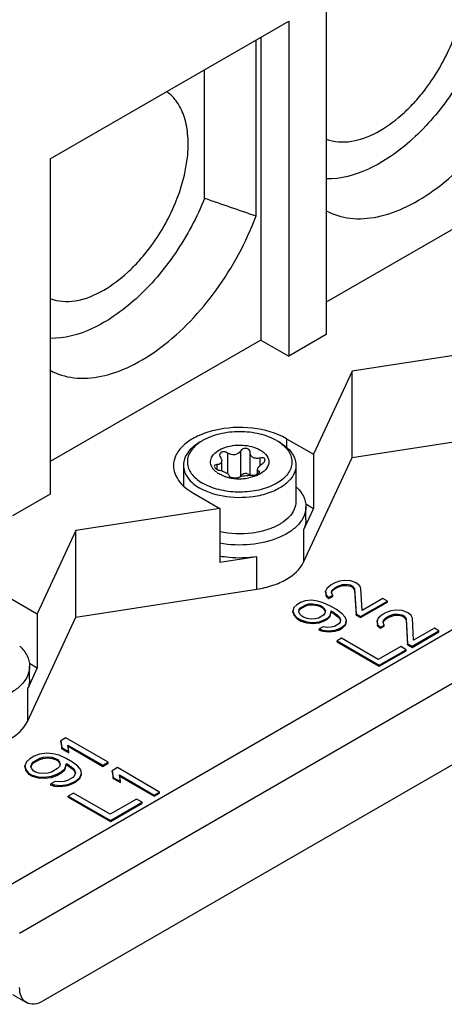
# Model space of a CAD drawing. Header units: inches. Extents: x 0 to 117, y 0 to 83.
# Tile 43 of 77: x 102.78 to 104.04, y 21.39 to 24.31. Entities that reach past the tile are written whole.
import ezdxf

# ---------------------------------------------------------------- set-up
doc = ezdxf.new("R2010")
doc.units = ezdxf.units.IN
doc.header["$LTSCALE"] = 6.431102
doc.header["$MEASUREMENT"] = 0
doc.layers.get('0').update_dxf_attribs({"linetype": 'CONTINUOUS'})
doc.layers.add('02___PRT_ALL_AXES', color=7, linetype='CONTINUOUS')

msp = doc.modelspace()

# ---------------------------------------------------------------- linework, layer by layer
at = {"color": 7, "linetype": 'CONTINUOUS'}
for p, q in [((102.7072, 21.7171), (111.894, 27.0211)), ((111.9636, 26.9005), (102.7768, 21.5965)), ((111.894, 26.6192), (102.8464, 21.3956)), ((103.6885, 24.3731), (103.6885, 23.3766)), ((102.8672, 23.899), (103.5771, 24.3088)), ((103.5771, 24.3088), (103.5771, 23.3123)), ((103.4797, 23.7293), (103.4797, 24.2526)), ((103.4936, 24.2606), (103.4936, 23.3605)), ((103.3266, 23.7823), (103.3266, 24.1642)), ((102.8672, 23.899), (102.8672, 22.9024)), ((104.3149, 23.8347), (103.6885, 23.473)), ((103.4936, 23.3605), (102.8672, 22.9989)), ((103.4936, 23.3605), (103.5771, 23.3123)), ((103.6885, 23.3766), (103.5771, 23.3123)), ((104.1934, 23.3342), (103.7653, 23.268)), ((103.7653, 23.268), (103.6505, 23.0208)), ((103.7653, 23.0108), (103.7653, 23.268)), ((103.5702, 23.0672), (103.6505, 23.0208)), ((103.7653, 23.0108), (104.3032, 23.094)), ((103.6211, 22.7002), (103.7653, 23.0108)), ((103.6505, 23.0208), (103.6505, 22.8601)), ((102.8672, 22.9024), (102.7559, 22.8382)), ((103.2918, 22.9065), (103.3721, 22.8601)), ((103.6278, 22.8261), (103.6278, 22.8648)), ((103.3721, 22.8601), (102.944, 22.7938)), ((103.3721, 22.8601), (103.3721, 22.6993)), ((102.944, 22.7938), (102.8293, 22.5467)), ((102.944, 22.5367), (102.944, 22.7938)), ((103.7027, 22.6326), (103.6898, 22.6221)), ((103.7116, 22.6377), (103.7027, 22.6326)), ((103.7276, 22.6439), (103.7116, 22.6377)), ((103.7138, 22.6236), (103.7227, 22.6287)), ((103.7227, 22.6287), (103.7365, 22.6336)), ((103.7227, 22.6255), (103.7365, 22.6304)), ((103.7227, 22.6255), (103.7227, 22.6287)), ((103.7418, 22.6459), (103.7276, 22.6439)), ((103.7365, 22.6336), (103.7484, 22.6344)), ((103.7365, 22.6304), (103.7365, 22.6336)), ((103.7365, 22.6304), (103.7484, 22.6312)), ((103.7613, 22.6449), (103.7418, 22.6459)), ((103.7484, 22.6344), (103.7609, 22.6323)), ((103.7484, 22.6312), (103.7484, 22.6344)), ((103.7484, 22.6312), (103.7609, 22.6291)), ((103.7609, 22.6323), (103.7662, 22.6292)), ((103.7609, 22.6291), (103.7609, 22.6323)), ((103.7609, 22.6291), (103.7662, 22.626)), ((103.7742, 22.64), (103.7613, 22.6449)), ((103.7662, 22.6292), (103.7724, 22.6205)), ((103.7662, 22.626), (103.7662, 22.6292)), ((103.7795, 22.6369), (103.7742, 22.64)), ((103.788, 22.6295), (103.7795, 22.6369)), ((103.7915, 22.6223), (103.788, 22.6295)), ((102.944, 22.5367), (103.4819, 22.6199)), ((103.6898, 22.6221), (103.6863, 22.6139)), ((103.6863, 22.6139), (103.6881, 22.6026)), ((103.6863, 22.6107), (103.6863, 22.6139)), ((103.6863, 22.6107), (103.6881, 22.5994)), ((103.6881, 22.6026), (103.6965, 22.5952)), ((103.6881, 22.5994), (103.6881, 22.6026)), ((103.6881, 22.5994), (103.6965, 22.592)), ((103.6965, 22.5952), (103.7076, 22.6016)), ((103.6965, 22.592), (103.7076, 22.5984)), ((103.7041, 22.6088), (103.7054, 22.6157)), ((103.7076, 22.6016), (103.7041, 22.6088)), ((103.7047, 22.6086), (103.7054, 22.6125)), ((103.7054, 22.6157), (103.7138, 22.6236)), ((103.7054, 22.6125), (103.7138, 22.6204)), ((103.7076, 22.5984), (103.7076, 22.6016)), ((103.7138, 22.6204), (103.7227, 22.6255)), ((103.7138, 22.6204), (103.7138, 22.6236)), ((103.7662, 22.626), (103.7724, 22.6173)), ((103.7724, 22.6205), (103.7769, 22.5462)), ((103.7724, 22.6173), (103.7724, 22.6205)), ((103.7724, 22.6173), (103.7769, 22.543)), ((103.7947, 22.5564), (103.7915, 22.6223)), ((102.7489, 22.593), (102.8293, 22.5467)), ((103.6007, 22.5737), (103.5922, 22.5657)), ((103.6118, 22.5801), (103.6007, 22.5737)), ((103.6255, 22.585), (103.6118, 22.5801)), ((103.6118, 22.5647), (103.6273, 22.5737)), ((103.6118, 22.5615), (103.6273, 22.5705)), ((103.6446, 22.5867), (103.6255, 22.585)), ((103.6273, 22.5737), (103.6366, 22.576)), ((103.6273, 22.5705), (103.6273, 22.5737)), ((103.6273, 22.5705), (103.6366, 22.5728)), ((103.6366, 22.576), (103.6486, 22.5767)), ((103.6366, 22.5728), (103.6366, 22.576)), ((103.6366, 22.5728), (103.6486, 22.5735)), ((103.6619, 22.5844), (103.6446, 22.5867)), ((103.6486, 22.5767), (103.661, 22.5747)), ((103.6486, 22.5735), (103.6486, 22.5767)), ((103.6486, 22.5735), (103.661, 22.5715)), ((103.661, 22.5747), (103.6713, 22.5714)), ((103.661, 22.5715), (103.661, 22.5747)), ((103.661, 22.5715), (103.6713, 22.5681)), ((103.6797, 22.5793), (103.6619, 22.5844)), ((103.6713, 22.5714), (103.6766, 22.5683)), ((103.6713, 22.5681), (103.6713, 22.5714)), ((103.7006, 22.5698), (103.6797, 22.5793)), ((103.6965, 22.592), (103.6965, 22.5952)), ((103.7192, 22.559), (103.7006, 22.5698)), ((103.7903, 22.5385), (103.8701, 22.5846)), ((103.7903, 22.5353), (103.8701, 22.5814)), ((103.8568, 22.5923), (103.7947, 22.5564)), ((103.8701, 22.5846), (103.8568, 22.5923)), ((103.8701, 22.5814), (103.8701, 22.5846)), ((102.8293, 22.5467), (102.8293, 22.3859)), ((103.5922, 22.5657), (103.5891, 22.5547)), ((103.5891, 22.5547), (103.5932, 22.5447)), ((103.5891, 22.5515), (103.5891, 22.5547)), ((103.5891, 22.5515), (103.5932, 22.5415)), ((103.5932, 22.5447), (103.602, 22.5345)), ((103.5932, 22.5415), (103.5932, 22.5447)), ((103.5932, 22.5415), (103.602, 22.5313)), ((103.6065, 22.5524), (103.6078, 22.5593)), ((103.61, 22.5452), (103.6065, 22.5524)), ((103.6071, 22.5523), (103.6078, 22.5561)), ((103.6078, 22.5593), (103.6118, 22.5647)), ((103.6078, 22.5561), (103.6118, 22.5615)), ((103.6158, 22.5393), (103.61, 22.5452)), ((103.6118, 22.5615), (103.6118, 22.5647)), ((103.6211, 22.5363), (103.6158, 22.5393)), ((103.6806, 22.5429), (103.6651, 22.5339)), ((103.6713, 22.5681), (103.6766, 22.5651)), ((103.6766, 22.5683), (103.6824, 22.5624)), ((103.6766, 22.5651), (103.6766, 22.5683)), ((103.6766, 22.5651), (103.6824, 22.5592)), ((103.6846, 22.5483), (103.6806, 22.5429)), ((103.6824, 22.5624), (103.6859, 22.5552)), ((103.6824, 22.5592), (103.6824, 22.5624)), ((103.6824, 22.5592), (103.6855, 22.5529)), ((103.6859, 22.5552), (103.6846, 22.5483)), ((103.6917, 22.5339), (103.7001, 22.5419)), ((103.7001, 22.5419), (103.7028, 22.5557)), ((103.7001, 22.5387), (103.7028, 22.5525)), ((103.7001, 22.5387), (103.7001, 22.5419)), ((103.7028, 22.5557), (103.7081, 22.5526)), ((103.7028, 22.5525), (103.7028, 22.5557)), ((103.7028, 22.5525), (103.7081, 22.5494)), ((103.7081, 22.5526), (103.7219, 22.5421)), ((103.7081, 22.5494), (103.7081, 22.5526)), ((103.7081, 22.5494), (103.7219, 22.5389)), ((103.7357, 22.547), (103.7192, 22.559)), ((103.7219, 22.5421), (103.7277, 22.5362)), ((103.7219, 22.5389), (103.7219, 22.5421)), ((103.7445, 22.5367), (103.7357, 22.547)), ((103.7769, 22.5462), (103.7903, 22.5385)), ((103.7769, 22.543), (103.7769, 22.5462)), ((103.7769, 22.543), (103.7903, 22.5353)), ((103.8558, 22.5442), (103.843, 22.5337)), ((103.8647, 22.5493), (103.8558, 22.5442)), ((103.8807, 22.5555), (103.8647, 22.5493)), ((103.8669, 22.5352), (103.8758, 22.5403)), ((103.8758, 22.5403), (103.8896, 22.5452)), ((103.8758, 22.5371), (103.8896, 22.542)), ((103.8758, 22.5371), (103.8758, 22.5403)), ((103.8949, 22.5575), (103.8807, 22.5555)), ((103.8896, 22.5452), (103.9016, 22.546)), ((103.8896, 22.542), (103.8896, 22.5452)), ((103.8896, 22.542), (103.9016, 22.5428)), ((103.9144, 22.5565), (103.8949, 22.5575)), ((103.9016, 22.546), (103.914, 22.5439)), ((103.9016, 22.5428), (103.9016, 22.546)), ((103.9016, 22.5428), (103.914, 22.5407)), ((103.914, 22.5439), (103.9193, 22.5408)), ((103.914, 22.5407), (103.914, 22.5439)), ((103.914, 22.5407), (103.9193, 22.5376)), ((103.9273, 22.5516), (103.9144, 22.5565)), ((103.9193, 22.5408), (103.9255, 22.5321)), ((103.9193, 22.5376), (103.9193, 22.5408)), ((103.9326, 22.5485), (103.9273, 22.5516)), ((103.9411, 22.5411), (103.9326, 22.5485)), ((103.9446, 22.5339), (103.9411, 22.5411)), ((102.7999, 22.2261), (102.944, 22.5367)), ((103.602, 22.5345), (103.6127, 22.5283)), ((103.602, 22.5313), (103.602, 22.5345)), ((103.602, 22.5313), (103.6127, 22.5251)), ((103.6127, 22.5283), (103.6305, 22.5232)), ((103.6127, 22.5251), (103.6127, 22.5283)), ((103.6127, 22.5251), (103.6305, 22.52)), ((103.6313, 22.5329), (103.6211, 22.5363)), ((103.6305, 22.5232), (103.6478, 22.5209)), ((103.6305, 22.52), (103.6305, 22.5232)), ((103.6305, 22.52), (103.6478, 22.5177)), ((103.6438, 22.5309), (103.6313, 22.5329)), ((103.6558, 22.5316), (103.6438, 22.5309)), ((103.6478, 22.5209), (103.6669, 22.5227)), ((103.6478, 22.5177), (103.6478, 22.5209)), ((103.6478, 22.5177), (103.6669, 22.5194)), ((103.6651, 22.5339), (103.6558, 22.5316)), ((103.6669, 22.5227), (103.6806, 22.5275)), ((103.6669, 22.5194), (103.6806, 22.5243)), ((103.6669, 22.5194), (103.6669, 22.5227)), ((103.6806, 22.5275), (103.6917, 22.5339)), ((103.6806, 22.5243), (103.6917, 22.5307)), ((103.6806, 22.5243), (103.6806, 22.5275)), ((103.6917, 22.5307), (103.7001, 22.5387)), ((103.6917, 22.5307), (103.6917, 22.5339)), ((103.7259, 22.5167), (103.7126, 22.5091)), ((103.7219, 22.5389), (103.7277, 22.533)), ((103.7299, 22.5221), (103.7259, 22.5167)), ((103.7277, 22.5362), (103.7312, 22.529)), ((103.7277, 22.533), (103.7277, 22.5362)), ((103.7277, 22.533), (103.7308, 22.5267)), ((103.7312, 22.529), (103.7299, 22.5221)), ((103.737, 22.5078), (103.7455, 22.5157)), ((103.737, 22.5045), (103.7455, 22.5125)), ((103.7486, 22.5267), (103.7445, 22.5367)), ((103.7455, 22.5157), (103.7486, 22.5267)), ((103.7455, 22.5125), (103.7486, 22.5235)), ((103.7455, 22.5125), (103.7455, 22.5157)), ((103.7486, 22.5235), (103.7486, 22.5267)), ((103.7903, 22.5353), (103.7903, 22.5385)), ((103.843, 22.5337), (103.8394, 22.5255)), ((103.8394, 22.5255), (103.8412, 22.5142)), ((103.8394, 22.5223), (103.8394, 22.5255)), ((103.8394, 22.5223), (103.8412, 22.511)), ((103.8412, 22.5142), (103.8497, 22.5068)), ((103.8412, 22.511), (103.8412, 22.5142)), ((103.8412, 22.511), (103.8497, 22.5036)), ((103.8497, 22.5068), (103.8607, 22.5132)), ((103.8497, 22.5036), (103.8607, 22.51)), ((103.8572, 22.5204), (103.8585, 22.5273)), ((103.8607, 22.5132), (103.8572, 22.5204)), ((103.8578, 22.5203), (103.8585, 22.5241)), ((103.8585, 22.5273), (103.8669, 22.5352)), ((103.8585, 22.5241), (103.8669, 22.532)), ((103.8607, 22.51), (103.8607, 22.5132)), ((103.8669, 22.532), (103.8758, 22.5371)), ((103.8669, 22.532), (103.8669, 22.5352)), ((103.9193, 22.5376), (103.9255, 22.5289)), ((103.9255, 22.5321), (103.9301, 22.4578)), ((103.9255, 22.5289), (103.9255, 22.5321)), ((103.9255, 22.5289), (103.9301, 22.4546)), ((103.9478, 22.468), (103.9446, 22.5339)), ((103.6789, 22.508), (103.6678, 22.5016)), ((103.6678, 22.5016), (103.678, 22.4983)), ((103.6678, 22.4984), (103.6678, 22.5016)), ((103.6678, 22.4984), (103.678, 22.4951)), ((103.678, 22.4983), (103.6953, 22.496)), ((103.678, 22.4951), (103.678, 22.4983)), ((103.678, 22.4951), (103.6953, 22.4928)), ((103.6913, 22.506), (103.6789, 22.508)), ((103.7033, 22.5067), (103.6913, 22.506)), ((103.6953, 22.496), (103.7144, 22.4978)), ((103.6953, 22.4928), (103.6953, 22.496)), ((103.6953, 22.4928), (103.7144, 22.4946)), ((103.7126, 22.5091), (103.7033, 22.5067)), ((103.7144, 22.4978), (103.7282, 22.5026)), ((103.7144, 22.4946), (103.7282, 22.4994)), ((103.7144, 22.4946), (103.7144, 22.4978)), ((103.7282, 22.5026), (103.737, 22.5078)), ((103.7282, 22.4994), (103.737, 22.5045)), ((103.7282, 22.4994), (103.7282, 22.5026)), ((103.737, 22.5045), (103.737, 22.5078)), ((103.8497, 22.5036), (103.8497, 22.5068)), ((103.9434, 22.4501), (104.0233, 22.4962)), ((103.9434, 22.4469), (104.0233, 22.493)), ((104.0099, 22.5039), (103.9478, 22.468)), ((104.0233, 22.4962), (104.0099, 22.5039)), ((104.0233, 22.493), (104.0233, 22.4962)), ((103.7338, 22.4738), (103.7205, 22.4661)), ((103.7205, 22.4661), (103.8458, 22.3937)), ((103.7205, 22.4629), (103.7205, 22.4661)), ((103.7205, 22.4629), (103.8458, 22.3905)), ((103.8431, 22.4107), (103.7338, 22.4738)), ((103.9301, 22.4578), (103.9434, 22.4501)), ((103.9301, 22.4546), (103.9301, 22.4578)), ((103.9301, 22.4546), (103.9434, 22.4469)), ((103.9097, 22.4491), (103.8431, 22.4107)), ((103.8458, 22.3937), (103.9256, 22.4399)), ((103.8458, 22.3905), (103.9256, 22.4366)), ((103.9256, 22.4399), (103.9097, 22.4491)), ((103.9256, 22.4366), (103.9256, 22.4399)), ((103.9434, 22.4469), (103.9434, 22.4501)), ((103.8458, 22.3905), (103.8458, 22.3937)), ((102.8066, 22.352), (102.8066, 22.3906)), ((102.9146, 22.1776), (102.8989, 22.1685)), ((102.8989, 22.1685), (102.9019, 22.1487)), ((102.8989, 22.1653), (102.8989, 22.1685)), ((102.8989, 22.1653), (102.9019, 22.1455)), ((103.0398, 22.1052), (102.9146, 22.1776)), ((102.8363, 22.1293), (102.8206, 22.1233)), ((102.8574, 22.1322), (102.8363, 22.1293)), ((102.8759, 22.1306), (102.8574, 22.1322)), ((102.8944, 22.1259), (102.8759, 22.1306)), ((102.9019, 22.1487), (102.9232, 22.1364)), ((102.9019, 22.1455), (102.9019, 22.1487)), ((102.9019, 22.1455), (102.9232, 22.1332)), ((102.9202, 22.1562), (103.0242, 22.0962)), ((102.9232, 22.1364), (102.9202, 22.1562)), ((102.9208, 22.1527), (103.0242, 22.093)), ((102.9232, 22.1332), (102.9232, 22.1364)), ((102.7972, 22.1067), (102.7921, 22.0946)), ((102.8076, 22.1158), (102.7972, 22.1067)), ((102.8206, 22.1233), (102.8076, 22.1158)), ((102.8106, 22.0929), (102.8131, 22.1005)), ((102.8131, 22.1005), (102.8183, 22.1066)), ((102.8131, 22.0973), (102.8183, 22.1034)), ((102.8131, 22.0973), (102.8131, 22.1005)), ((102.8183, 22.1066), (102.8366, 22.1171)), ((102.8183, 22.1034), (102.8366, 22.1139)), ((102.8183, 22.1034), (102.8183, 22.1066)), ((102.8366, 22.1171), (102.847, 22.1201)), ((102.8366, 22.1139), (102.8366, 22.1171)), ((102.8366, 22.1139), (102.847, 22.1169)), ((102.847, 22.1201), (102.8602, 22.1216)), ((102.847, 22.1169), (102.847, 22.1201)), ((102.847, 22.1169), (102.8602, 22.1183)), ((102.8602, 22.1216), (102.8734, 22.12)), ((102.8602, 22.1183), (102.8602, 22.1216)), ((102.8602, 22.1183), (102.8734, 22.1167)), ((102.8734, 22.12), (102.884, 22.1168)), ((102.8734, 22.1167), (102.8734, 22.12)), ((102.8734, 22.1167), (102.884, 22.1136)), ((102.884, 22.1168), (102.8894, 22.1138)), ((102.884, 22.1136), (102.884, 22.1168)), ((102.884, 22.1136), (102.8894, 22.1106)), ((102.8894, 22.1138), (102.8947, 22.1076)), ((102.8894, 22.1106), (102.8894, 22.1138)), ((102.8894, 22.1106), (102.8947, 22.1044)), ((102.9157, 22.1167), (102.8944, 22.1259)), ((102.8947, 22.1076), (102.8975, 22.1)), ((102.8947, 22.1044), (102.8947, 22.1076)), ((102.8947, 22.1044), (102.897, 22.0983)), ((102.8975, 22.1), (102.895, 22.0924)), ((102.911, 22.0862), (102.916, 22.1014)), ((102.9343, 22.1059), (102.9157, 22.1167)), ((102.916, 22.1014), (102.9213, 22.0984)), ((102.916, 22.0982), (102.916, 22.1014)), ((102.9504, 22.0936), (102.9343, 22.1059)), ((103.0242, 22.0962), (103.0398, 22.1052)), ((103.0242, 22.093), (103.0398, 22.102)), ((103.0398, 22.102), (103.0398, 22.1052)), ((102.7921, 22.0946), (102.795, 22.0839)), ((102.7921, 22.0914), (102.7921, 22.0946)), ((102.7921, 22.0914), (102.795, 22.0807)), ((102.795, 22.0839), (102.8031, 22.0732)), ((102.795, 22.0807), (102.795, 22.0839)), ((102.795, 22.0807), (102.8031, 22.07)), ((102.8031, 22.0732), (102.8137, 22.067)), ((102.8031, 22.07), (102.8031, 22.0732)), ((102.8134, 22.0853), (102.8106, 22.0929)), ((102.8112, 22.0914), (102.8131, 22.0973)), ((102.8188, 22.0792), (102.8134, 22.0853)), ((102.8241, 22.0761), (102.8188, 22.0792)), ((102.8347, 22.073), (102.8241, 22.0761)), ((102.8479, 22.0714), (102.8347, 22.073)), ((102.8611, 22.0728), (102.8479, 22.0714)), ((102.8716, 22.0758), (102.8611, 22.0728)), ((102.8899, 22.0864), (102.8716, 22.0758)), ((102.8875, 22.0696), (102.9006, 22.0772)), ((102.8875, 22.0664), (102.9006, 22.0739)), ((102.895, 22.0924), (102.8899, 22.0864)), ((102.9006, 22.0772), (102.911, 22.0862)), ((102.9006, 22.0739), (102.911, 22.083)), ((102.9006, 22.0739), (102.9006, 22.0772)), ((102.911, 22.083), (102.916, 22.0982)), ((102.911, 22.083), (102.911, 22.0862)), ((102.916, 22.0982), (102.9213, 22.0951)), ((102.9213, 22.0984), (102.9347, 22.0876)), ((102.9213, 22.0951), (102.9213, 22.0984)), ((102.9213, 22.0951), (102.9347, 22.0844)), ((102.9347, 22.0876), (102.9401, 22.0815)), ((102.9347, 22.0844), (102.9347, 22.0876)), ((102.9347, 22.0844), (102.9401, 22.0783)), ((102.9401, 22.0815), (102.9428, 22.0739)), ((102.9401, 22.0783), (102.9401, 22.0815)), ((102.9401, 22.0783), (102.9423, 22.0722)), ((102.9428, 22.0739), (102.9403, 22.0663)), ((102.9585, 22.0829), (102.9504, 22.0936)), ((102.9563, 22.0601), (102.9613, 22.0722)), ((102.9613, 22.0722), (102.9585, 22.0829)), ((102.9613, 22.069), (102.9613, 22.0722)), ((103.0242, 22.093), (103.0242, 22.0962)), ((103.0677, 22.0892), (103.052, 22.0801)), ((103.052, 22.0801), (103.055, 22.0603)), ((103.052, 22.0769), (103.052, 22.0801)), ((103.052, 22.0769), (103.055, 22.0571)), ((103.193, 22.0168), (103.0677, 22.0892)), ((102.8031, 22.07), (102.8137, 22.0638)), ((102.8137, 22.067), (102.8323, 22.0623)), ((102.8137, 22.0638), (102.8137, 22.067)), ((102.8137, 22.0638), (102.8323, 22.0591)), ((102.8323, 22.0623), (102.8508, 22.0607)), ((102.8323, 22.0591), (102.8323, 22.0623)), ((102.8323, 22.0591), (102.8508, 22.0575)), ((102.8508, 22.0607), (102.8718, 22.0636)), ((102.8508, 22.0575), (102.8508, 22.0607)), ((102.8508, 22.0575), (102.8718, 22.0604)), ((102.8826, 22.0483), (102.8696, 22.0408)), ((102.8718, 22.0636), (102.8875, 22.0696)), ((102.8718, 22.0604), (102.8875, 22.0664)), ((102.8718, 22.0604), (102.8718, 22.0636)), ((102.8959, 22.0467), (102.8826, 22.0483)), ((102.8875, 22.0664), (102.8875, 22.0696)), ((102.909, 22.0482), (102.8959, 22.0467)), ((102.9195, 22.0512), (102.909, 22.0482)), ((102.9352, 22.0602), (102.9195, 22.0512)), ((102.9197, 22.039), (102.9355, 22.045)), ((102.9197, 22.0358), (102.9355, 22.0418)), ((102.9403, 22.0663), (102.9352, 22.0602)), ((102.9355, 22.045), (102.9459, 22.051)), ((102.9355, 22.0418), (102.9459, 22.0478)), ((102.9355, 22.0418), (102.9355, 22.045)), ((102.9459, 22.051), (102.9563, 22.0601)), ((102.9459, 22.0478), (102.9563, 22.0569)), ((102.9459, 22.0478), (102.9459, 22.051)), ((102.9563, 22.0569), (102.9613, 22.069)), ((102.9563, 22.0569), (102.9563, 22.0601)), ((103.055, 22.0603), (103.0763, 22.048)), ((103.055, 22.0571), (103.055, 22.0603)), ((103.055, 22.0571), (103.0763, 22.0448)), ((103.0734, 22.0678), (103.1773, 22.0078)), ((103.0763, 22.048), (103.0734, 22.0678)), ((103.0739, 22.0643), (103.1773, 22.0046)), ((103.0763, 22.0448), (103.0763, 22.048)), ((102.8696, 22.0408), (102.8802, 22.0377)), ((102.8696, 22.0376), (102.8696, 22.0408)), ((102.8696, 22.0376), (102.8802, 22.0345)), ((102.8802, 22.0377), (102.8987, 22.0361)), ((102.8802, 22.0345), (102.8802, 22.0377)), ((102.8802, 22.0345), (102.8987, 22.0328)), ((102.8987, 22.0361), (102.9197, 22.039)), ((102.8987, 22.0328), (102.8987, 22.0361)), ((102.8987, 22.0328), (102.9197, 22.0358)), ((102.9197, 22.0358), (102.9197, 22.039)), ((102.9372, 22.0138), (102.9215, 22.0048)), ((103.0465, 21.9507), (102.9372, 22.0138)), ((103.1773, 22.0078), (103.193, 22.0168)), ((103.1773, 22.0046), (103.193, 22.0136)), ((103.193, 22.0136), (103.193, 22.0168)), ((102.9215, 22.0048), (103.0468, 21.9325)), ((102.9215, 22.0016), (102.9215, 22.0048)), ((102.9215, 22.0016), (103.0468, 21.9292)), ((103.1248, 21.9959), (103.0465, 21.9507)), ((103.0468, 21.9325), (103.1408, 21.9867)), ((103.0468, 21.9292), (103.1408, 21.9835)), ((103.1408, 21.9867), (103.1248, 21.9959)), ((103.1408, 21.9835), (103.1408, 21.9867)), ((103.1773, 22.0046), (103.1773, 22.0078)), ((103.0468, 21.9292), (103.0468, 21.9325)), ((102.7554, 21.4149), (102.7972, 21.3908))]:
    msp.add_line(p, q, dxfattribs=at)
msp.add_arc((115.0734, 57.4651), 35.6724, 250.77389, 251.03414, dxfattribs=at)
for points, knots in [([(103.8486, 23.9833), (103.8741, 23.9981), (103.9107, 24.026), (103.9542, 24.0702), (104.007, 24.1345), (104.0646, 24.2349), (104.0977, 24.351), (104.1004, 24.4386), (104.0908, 24.4946), (104.0698, 24.5411), (104.0475, 24.5646), (104.0352, 24.5734)], [0, 0, 0, 0, 0.127633, 0.196658, 0.26807, 0.486543, 0.691565, 0.782387, 0.863318, 0.93491, 1, 1, 1, 1]), ([(104.1478, 24.2564), (104.1251, 24.1991), (104.0675, 24.0912), (103.9706, 23.9765), (103.8825, 23.906), (103.7999, 23.8579), (103.7314, 23.8386), (103.6884, 23.8395)], [0, 0, 0, 0, 0.284047, 0.559038, 0.685715, 0.802034, 1, 1, 1, 1]), ([(103.6885, 23.7447), (103.7102, 23.7329), (103.7613, 23.7177), (103.8451, 23.7239), (103.9332, 23.7561), (104.0564, 23.8338), (104.1932, 23.9805), (104.2716, 24.1252), (104.3009, 24.2034)], [0, 0, 0, 0, 0.088123, 0.18493, 0.295149, 0.419732, 0.701932, 1, 1, 1, 1]), ([(103.0273, 23.5092), (103.0529, 23.524), (103.0894, 23.5519), (103.133, 23.5961), (103.1858, 23.6603), (103.2433, 23.7607), (103.2764, 23.8769), (103.2792, 23.9644), (103.2696, 24.0204), (103.2486, 24.0669), (103.2263, 24.0905), (103.214, 24.0992)], [0, 0, 0, 0, 0.127633, 0.196658, 0.26807, 0.486543, 0.691565, 0.782387, 0.863318, 0.93491, 1, 1, 1, 1]), ([(103.6884, 23.9577), (103.7118, 23.9487), (103.7702, 23.9461), (103.8223, 23.9682), (103.8486, 23.9833)], [0, 0, 0, 0, 0.452865, 1, 1, 1, 1]), ([(103.3266, 23.7823), (103.3039, 23.725), (103.2463, 23.617), (103.1494, 23.5024), (103.0613, 23.4319), (102.9787, 23.3837), (102.9101, 23.3644), (102.8672, 23.3653)], [0, 0, 0, 0, 0.284047, 0.559038, 0.685715, 0.802034, 1, 1, 1, 1]), ([(102.8672, 23.2706), (102.8889, 23.2588), (102.94, 23.2435), (103.0239, 23.2497), (103.112, 23.2819), (103.2352, 23.3596), (103.372, 23.5063), (103.4503, 23.6511), (103.4797, 23.7293)], [0, 0, 0, 0, 0.088123, 0.18493, 0.295149, 0.419732, 0.701932, 1, 1, 1, 1]), ([(102.8672, 23.4836), (102.8906, 23.4746), (102.9489, 23.4719), (103.0011, 23.494), (103.0273, 23.5092)], [0, 0, 0, 0, 0.452865, 1, 1, 1, 1]), ([(103.5702, 23.0672), (103.5397, 23.0848), (103.4669, 23.1045), (103.3749, 23.0998), (103.3073, 23.0773), (103.2678, 23.0532), (103.241, 23.0228), (103.2341, 22.9982), (103.2341, 22.9868)], [0, 0, 0, 0, 0.269865, 0.561317, 0.695461, 0.81314, 0.912854, 1, 1, 1, 1]), ([(103.2341, 22.9868), (103.2341, 22.9793), (103.2369, 22.9637), (103.2535, 22.9332), (103.2755, 22.9159), (103.2918, 22.9065)], [0, 0, 0, 0, 0.218435, 0.452325, 1, 1, 1, 1]), ([(103.4819, 22.6199), (103.498, 22.6224), (103.5286, 22.6296), (103.5791, 22.6511), (103.611, 22.6785), (103.6211, 22.7002)], [0, 0, 0, 0, 0.295032, 0.564531, 1, 1, 1, 1]), ([(102.6607, 22.1457), (102.6768, 22.1482), (102.7073, 22.1554), (102.7579, 22.177), (102.7898, 22.2043), (102.7999, 22.2261)], [0, 0, 0, 0, 0.295032, 0.564531, 1, 1, 1, 1]), ([(102.7972, 21.3908), (102.7905, 21.3946), (102.7791, 21.409), (102.7768, 21.4264), (102.7768, 21.4358)], [0, 0, 0, 0, 0.449236, 1, 1, 1, 1]), ([(102.8464, 21.3956), (102.8382, 21.3909), (102.822, 21.3842), (102.8038, 21.3869), (102.7972, 21.3908)], [0, 0, 0, 0, 0.550762, 1, 1, 1, 1])]:
    msp.add_open_spline(points, degree=3, knots=knots, dxfattribs=at)
at = {"layer": '02___PRT_ALL_AXES', "color": 7, "linetype": 'CONTINUOUS'}
for p, q in [((103.5702, 23.0672), (103.5702, 23.042)), ((103.3951, 23.0245), (103.3951, 22.963)), ((103.4334, 23.0304), (103.4334, 22.9549)), ((103.4626, 23.0254), (103.4626, 23.0262)), ((103.4626, 22.9584), (103.4626, 23.0254)), ((103.4907, 23.0097), (103.4907, 22.987)), ((103.2637, 22.9884), (103.2637, 22.927)), ((103.3634, 22.99), (103.3634, 22.9762)), ((103.3777, 22.9713), (103.3777, 23.0012)), ((103.5983, 22.9884), (103.5983, 22.8807)), ((103.3993, 22.957), (103.3993, 22.9569)), ((103.4842, 22.9621), (103.4842, 22.9762)), ((103.4882, 22.9707), (103.4882, 22.9646)), ((103.6272, 22.8736), (103.6505, 22.8601)), ((103.6505, 22.8601), (103.6211, 22.7967)), ((103.6211, 22.7967), (103.6211, 22.7002)), ((103.4819, 22.7163), (103.3721, 22.6993)), ((103.4819, 22.6199), (103.4819, 22.7163)), ((102.8059, 22.3994), (102.8293, 22.3859)), ((102.8293, 22.3859), (102.7999, 22.3225)), ((102.7999, 22.3225), (102.7999, 22.2261))]:
    msp.add_line(p, q, dxfattribs=at)
for centre, radius, start, end in [((103.4735, 22.9443), 0.1353, 54.5791, 60.0705), ((103.4827, 22.9576), 0.1191, 51.5534, 54.527), ((103.4517, 23.0262), 0.0109, 19.009, 24.0194), ((103.4048, 23.0243), 0.0709, 233.4953, 236.9529), ((103.4086, 23.0302), 0.0779, 236.9462, 240.0222), ((103.3469, 22.8769), 0.0993, 75.0812, 75.7869), ((103.3474, 22.8787), 0.0975, 71.0554, 75.1037), ((103.4243, 23.0648), 0.116, 250.9613, 253.3864), ((103.4263, 23.0713), 0.1228, 253.384, 255.7102), ((103.4286, 23.0806), 0.1323, 255.7345, 260.1674), ((103.4305, 23.0919), 0.1438, 260.1771, 266.4641), ((103.4067, 22.9685), 0.0299, 331.6407, 333.1262), ((103.4314, 23.0916), 0.1435, 272.4887, 280.8774), ((103.4497, 22.9514), 0.0128, 33.0614, 38.5874), ((103.431, 23.0977), 0.1497, 266.4329, 272.5539)]:
    msp.add_arc(centre, radius, start, end, dxfattribs=at)
for points, knots in [([(103.5409, 23.0616), (103.5253, 23.0706), (103.489, 23.0837), (103.431, 23.09), (103.3729, 23.0837), (103.3366, 23.0706), (103.321, 23.0616)], [0, 0, 0, 0, 0.237218, 0.500002, 0.762783, 1, 1, 1, 1]), ([(103.3127, 23.0567), (103.2988, 23.0488), (103.2751, 23.0306), (103.2637, 23.0015), (103.2637, 22.9884)], [0, 0, 0, 0, 0.550749, 1, 1, 1, 1]), ([(103.3052, 23.0509), (103.2955, 23.0432), (103.2791, 23.0257), (103.2723, 22.9899), (103.2892, 22.9566), (103.3093, 22.9414), (103.321, 22.9346)], [0, 0, 0, 0, 0.259262, 0.481996, 0.716267, 1, 1, 1, 1]), ([(103.321, 23.0616), (103.3196, 23.0607), (103.3141, 23.0575), (103.3089, 23.0538), (103.3052, 23.0509)], [0, 0, 0, 0, 0.257938, 1, 1, 1, 1]), ([(103.5568, 23.0509), (103.5669, 23.0428), (103.5801, 23.0282), (103.587, 23.0045), (103.586, 22.9807), (103.5683, 22.9514), (103.5304, 22.9265), (103.4808, 22.9109), (103.425, 22.9064), (103.37, 22.9133), (103.3358, 22.9261), (103.321, 22.9346)], [0, 0, 0, 0, 0.104791, 0.15098, 0.196039, 0.293431, 0.413261, 0.555207, 0.709408, 0.862111, 1, 1, 1, 1]), ([(103.3517, 22.9779), (103.3481, 22.9827), (103.3426, 22.9941), (103.3466, 23.0135), (103.3611, 23.0292), (103.3916, 23.0454), (103.4382, 23.0513), (103.4763, 23.0426), (103.4922, 23.0334)], [0, 0, 0, 0, 0.094267, 0.18448, 0.289301, 0.416258, 0.714346, 1, 1, 1, 1]), ([(103.4617, 23.0307), (103.4596, 23.0354), (103.4475, 23.0413), (103.4364, 23.0352), (103.4334, 23.0304)], [0, 0, 0, 0, 0.483255, 1, 1, 1, 1]), ([(103.5493, 23.0567), (103.5631, 23.0488), (103.5869, 23.0306), (103.5983, 23.0015), (103.5983, 22.9884)], [0, 0, 0, 0, 0.550747, 1, 1, 1, 1]), ([(103.3951, 23.0245), (103.3928, 23.026), (103.3877, 23.0282), (103.3798, 23.0286), (103.3731, 23.0254), (103.3714, 23.0209), (103.3714, 23.0189)], [0, 0, 0, 0, 0.284856, 0.557587, 0.791124, 1, 1, 1, 1]), ([(103.3737, 23.0122), (103.3743, 23.0113), (103.3764, 23.0079), (103.3777, 23.004), (103.3777, 23.0012)], [0, 0, 0, 0, 0.277783, 1, 1, 1, 1]), ([(103.4334, 23.0304), (103.4299, 23.0247), (103.4162, 23.0165), (103.4012, 23.0205), (103.3951, 23.0245)], [0, 0, 0, 0, 0.4786, 1, 1, 1, 1]), ([(103.4706, 23.0113), (103.4682, 23.0127), (103.4639, 23.0168), (103.4626, 23.0226), (103.4626, 23.0254)], [0, 0, 0, 0, 0.502502, 1, 1, 1, 1]), ([(103.4907, 23.0097), (103.4889, 23.0092), (103.4823, 23.0079), (103.4749, 23.0088), (103.4706, 23.0113)], [0, 0, 0, 0, 0.270071, 1, 1, 1, 1]), ([(103.4922, 23.0334), (103.4998, 23.0291), (103.5127, 23.0191), (103.5205, 22.9953), (103.5088, 22.9727), (103.4946, 22.9636), (103.4863, 22.9596)], [0, 0, 0, 0, 0.269886, 0.488981, 0.715704, 1, 1, 1, 1]), ([(103.5066, 23.0039), (103.5066, 23.0052), (103.5056, 23.008), (103.5016, 23.0104), (103.4964, 23.0109), (103.4926, 23.0103), (103.4907, 23.0097)], [0, 0, 0, 0, 0.199701, 0.420447, 0.690426, 1, 1, 1, 1]), ([(103.2637, 22.9884), (103.2637, 22.9754), (103.2751, 22.9463), (103.2988, 22.9281), (103.3127, 22.9201)], [0, 0, 0, 0, 0.449251, 1, 1, 1, 1]), ([(103.3634, 22.99), (103.3614, 22.99), (103.3579, 22.9899), (103.3553, 22.9867), (103.3553, 22.9853)], [0, 0, 0, 0, 0.593523, 1, 1, 1, 1]), ([(103.3553, 22.9853), (103.3553, 22.9825), (103.3612, 22.9768), (103.3673, 22.9742), (103.3713, 22.9732)], [0, 0, 0, 0, 0.409879, 1, 1, 1, 1]), ([(103.3777, 23.0012), (103.3777, 22.9982), (103.3743, 22.9912), (103.367, 22.9901), (103.3634, 22.99)], [0, 0, 0, 0, 0.455709, 1, 1, 1, 1]), ([(103.5983, 22.9884), (103.5983, 22.9781), (103.5915, 22.9556), (103.5657, 22.9286), (103.5282, 22.9079), (103.4986, 22.8995), (103.4827, 22.8966)], [0, 0, 0, 0, 0.195624, 0.422609, 0.692734, 1, 1, 1, 1]), ([(103.4842, 22.9762), (103.4842, 22.9792), (103.4888, 22.9861), (103.4947, 22.9905), (103.4985, 22.9929)], [0, 0, 0, 0, 0.405471, 1, 1, 1, 1]), ([(103.4985, 22.9929), (103.4997, 22.9936), (103.5034, 22.9963), (103.5066, 23.0006), (103.5066, 23.0039)], [0, 0, 0, 0, 0.293521, 1, 1, 1, 1]), ([(103.3627, 22.9673), (103.3616, 22.9681), (103.3576, 22.9713), (103.354, 22.9749), (103.3517, 22.9779)], [0, 0, 0, 0, 0.26379, 1, 1, 1, 1]), ([(103.3865, 22.9552), (103.385, 22.9557), (103.3792, 22.9578), (103.3737, 22.9604), (103.3697, 22.9627)], [0, 0, 0, 0, 0.259948, 1, 1, 1, 1]), ([(103.379, 22.9709), (103.3802, 22.9705), (103.3844, 22.9689), (103.3885, 22.9671), (103.3913, 22.9654)], [0, 0, 0, 0, 0.266066, 1, 1, 1, 1]), ([(103.3913, 22.9654), (103.3935, 22.9642), (103.3967, 22.9621), (103.3993, 22.9586), (103.3993, 22.9572)], [0, 0, 0, 0, 0.632432, 1, 1, 1, 1]), ([(103.3993, 22.9569), (103.3993, 22.9554), (103.4042, 22.9526), (103.4113, 22.9511), (103.4203, 22.9506), (103.4263, 22.9513), (103.4285, 22.9525)], [0, 0, 0, 0, 0.144368, 0.430091, 0.759223, 1, 1, 1, 1]), ([(103.4285, 22.9525), (103.4338, 22.9551), (103.4468, 22.9576), (103.4597, 22.9587), (103.4669, 22.9584)], [0, 0, 0, 0, 0.450918, 1, 1, 1, 1]), ([(103.4382, 22.9608), (103.4409, 22.9628), (103.4473, 22.9655), (103.4543, 22.9638), (103.457, 22.962)], [0, 0, 0, 0, 0.50871, 1, 1, 1, 1]), ([(103.4669, 22.9584), (103.4721, 22.9582), (103.4799, 22.9599), (103.4877, 22.9637), (103.4905, 22.9667), (103.4905, 22.9681)], [0, 0, 0, 0, 0.593033, 0.848854, 1, 1, 1, 1]), ([(103.4905, 22.9681), (103.4905, 22.9689), (103.4896, 22.9701), (103.4886, 22.9706), (103.4882, 22.9707)], [0, 0, 0, 0, 0.692022, 1, 1, 1, 1]), ([(103.4827, 22.8966), (103.4529, 22.891), (103.394, 22.8897), (103.3367, 22.9062), (103.3127, 22.9201)], [0, 0, 0, 0, 0.521528, 1, 1, 1, 1]), ([(103.5984, 22.9246), (103.6072, 22.9164), (103.6219, 22.8983), (103.6278, 22.8754), (103.6278, 22.8648)], [0, 0, 0, 0, 0.530563, 1, 1, 1, 1]), ([(103.6278, 22.8648), (103.6278, 22.8558), (103.6237, 22.8368), (103.6068, 22.8114), (103.5806, 22.7894), (103.5335, 22.7647), (103.4621, 22.7487), (103.4021, 22.7509), (103.3721, 22.7563)], [0, 0, 0, 0, 0.0879, 0.184354, 0.294436, 0.419185, 0.702115, 1, 1, 1, 1]), ([(103.5983, 22.8807), (103.5983, 22.8727), (103.5944, 22.8557), (103.5785, 22.8331), (103.5541, 22.8139), (103.5343, 22.8044), (103.5235, 22.8003)], [0, 0, 0, 0, 0.20731, 0.436642, 0.700348, 1, 1, 1, 1]), ([(103.6278, 22.8261), (103.6278, 22.8186), (103.626, 22.8084), (103.6222, 22.799), (103.6211, 22.7967)], [0, 0, 0, 0, 0.742296, 1, 1, 1, 1]), ([(103.499, 22.7925), (103.4889, 22.7899), (103.4471, 22.782), (103.4035, 22.7835), (103.3721, 22.7903)], [0, 0, 0, 0, 0.246213, 1, 1, 1, 1]), ([(103.4819, 22.7163), (103.4547, 22.7121), (103.4175, 22.7111), (103.3811, 22.716), (103.3721, 22.7176)], [0, 0, 0, 0, 0.751978, 1, 1, 1, 1]), ([(102.7771, 22.4505), (102.7859, 22.4422), (102.8006, 22.4242), (102.8066, 22.4013), (102.8066, 22.3906)], [0, 0, 0, 0, 0.530563, 1, 1, 1, 1]), ([(102.8066, 22.3906), (102.8066, 22.3817), (102.8025, 22.3627), (102.7855, 22.3372), (102.7594, 22.3152), (102.7123, 22.2906), (102.6409, 22.2745), (102.5808, 22.2768), (102.5509, 22.2822)], [0, 0, 0, 0, 0.0879, 0.184354, 0.294436, 0.419185, 0.702115, 1, 1, 1, 1]), ([(102.8066, 22.352), (102.8066, 22.3445), (102.8048, 22.3343), (102.801, 22.3249), (102.7999, 22.3225)], [0, 0, 0, 0, 0.742296, 1, 1, 1, 1])]:
    msp.add_open_spline(points, degree=3, knots=knots, dxfattribs=at)
for points in [[(103.3714, 23.0189), (103.3714, 23.0165), (103.3724, 23.0141), (103.3737, 23.0122)], [(103.4626, 23.0262), (103.4626, 23.0274), (103.4624, 23.0287), (103.462, 23.0298)], [(103.4334, 22.9549), (103.4346, 22.9572), (103.4362, 22.9592), (103.4382, 22.9608)], [(103.457, 22.962), (103.458, 22.9613), (103.4589, 22.9604), (103.4597, 22.9594)], [(103.4731, 22.9544), (103.4683, 22.9529), (103.4634, 22.9516), (103.4585, 22.9507)], [(103.4863, 22.9596), (103.4821, 22.9576), (103.4776, 22.9558), (103.4731, 22.9544)], [(103.4852, 22.973), (103.4846, 22.9739), (103.4842, 22.9751), (103.4842, 22.9762)], [(103.4882, 22.9707), (103.4871, 22.9712), (103.486, 22.972), (103.4852, 22.973)], [(103.5235, 22.8003), (103.5155, 22.7972), (103.5073, 22.7946), (103.499, 22.7925)]]:
    msp.add_open_spline(points, degree=3, dxfattribs=at)

doc.saveas('drawing.dxf')
